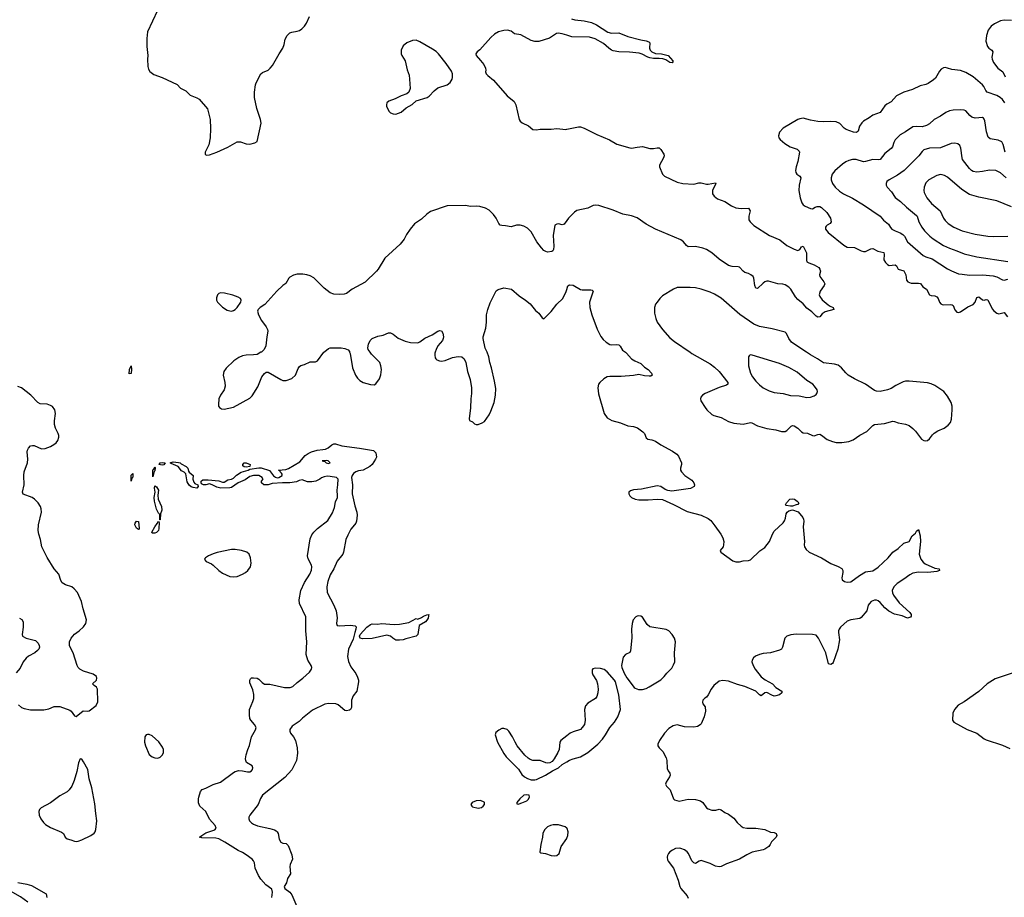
# Model space of a CAD drawing. Header units: inches. Extents: x 1305449 to 1407403, y 744709 to 841554.
# Tile 102 of 114: x 1384011 to 1394790, y 804032 to 813642. Entities that reach past the tile are written whole.
import ezdxf

# ---------------------------------------------------------------- set-up
doc = ezdxf.new("R2010")
doc.units = ezdxf.units.IN
doc.header["$MEASUREMENT"] = 0
for name, color, linetype in [('B3880', 7, 'Continuous'), ('B3881', 7, 'Continuous'), ('B3890', 7, 'Continuous'), ('B3891', 7, 'Continuous')]:
    doc.layers.add(name, color=color, linetype=linetype)

msp = doc.modelspace()

# ---------------------------------------------------------------- linework, layer by layer
at = {"layer": 'B3880', "color": 6}
for points, elevation in [([(1386652, 810000), (1386610, 809977), (1386570, 809971), (1386490, 809970), (1386450, 809960), (1386410, 809942), (1386355, 809905), (1386270, 809825), (1386245, 809790), (1386239, 809750), (1386257, 809670), (1386259, 809630), (1386249, 809590), (1386210, 809530), (1386192, 809490), (1386187, 809427), (1386189, 809409), (1386197, 809397), (1386222, 809382), (1386250, 809379), (1386350, 809398), (1386530, 809497), (1386556, 809524), (1386617, 809623), (1386661, 809730), (1386690, 809768), (1386710, 809782), (1386730, 809782), (1386870, 809701), (1386890, 809693), (1386928, 809692), (1386990, 809712), (1387030, 809750), (1387059, 809821), (1387074, 809846), (1387090, 809857), (1387130, 809868), (1387190, 809897), (1387250, 809897), (1387270, 809905), (1387342, 810000)], 1100), ([(1387623, 810000), (1387628, 809988), (1387653, 809830), (1387689, 809750), (1387710, 809717), (1387736, 809690), (1387770, 809669), (1387850, 809646), (1387890, 809644), (1387910, 809654), (1387950, 809711), (1387966, 809754), (1387971, 809810), (1387966, 809850), (1387953, 809890), (1387861, 809981), (1387848, 810000)], 1100), ([(1388559, 810000), (1388556, 809990), (1388555, 809970), (1388560, 809940), (1388567, 809927), (1388578, 809918), (1388606, 809906), (1388630, 809904), (1388670, 809910), (1388750, 809942), (1388810, 809955), (1388850, 809952), (1388877, 809930), (1388895, 809890), (1388915, 809790), (1388943, 809703), (1388956, 809610), (1388958, 809550), (1388949, 809490), (1388947, 809393), (1388930, 809271), (1388935, 809255), (1388970, 809237), (1388990, 809216), (1389010, 809208), (1389030, 809208), (1389074, 809226), (1389098, 809242), (1389150, 809316), (1389170, 809355), (1389204, 809450), (1389221, 809530), (1389223, 809603), (1389210, 809684), (1389177, 809830), (1389158, 809890), (1389148, 809950), (1389127, 810000)], 1100), ([(1383999, 806139), (1384032, 806112), (1384059, 806099), (1384130, 806086), (1384274, 806086), (1384330, 806095), (1384390, 806122), (1384450, 806120), (1384560, 806080), (1384574, 806070), (1384610, 806018), (1384630, 806011), (1384706, 806074), (1384750, 806071), (1384770, 806074), (1384847, 806133), (1384867, 806173), (1384864, 806310), (1384852, 806332), (1384826, 806350), (1384807, 806370), (1384850, 806410), (1384856, 806430), (1384850, 806450), (1384815, 806475), (1384710, 806508), (1384671, 806531), (1384650, 806550), (1384640, 806570), (1384596, 806710), (1384562, 806770), (1384556, 806790), (1384557, 806830), (1384576, 806870), (1384610, 806914), (1384662, 806950), (1384710, 806993), (1384736, 807030), (1384741, 807070), (1384705, 807190), (1384687, 807270), (1384642, 807370), (1384608, 807410), (1384583, 807430), (1384512, 807452), (1384476, 807476), (1384462, 807502), (1384440, 807570), (1384389, 807630), (1384310, 807753), (1384253, 807870), (1384240, 807950), (1384220, 808010), (1384213, 808050), (1384215, 808110), (1384248, 808250), (1384245, 808285), (1384238, 808310), (1384213, 808350), (1384173, 808393), (1384146, 808410), (1384050, 808446), (1384041, 808470), (1384060, 808550), (1384056, 808650), (1384060, 808690), (1384098, 808790), (1384101, 808830), (1384092, 808910), (1384096, 808930), (1384108, 808952), (1384130, 808974), (1384150, 808981), (1384170, 808981), (1384250, 808943), (1384290, 808946), (1384350, 808970), (1384385, 808990), (1384411, 809010), (1384427, 809033), (1384439, 809070), (1384438, 809090), (1384433, 809110), (1384403, 809170), (1384392, 809210), (1384391, 809250), (1384402, 809330), (1384396, 809370), (1384370, 809406), (1384350, 809419), (1384310, 809431), (1384235, 809435), (1384210, 809449), (1384133, 809530), (1384030, 809612), (1383990, 809624)], 1100), ([(1386771, 804030), (1386779, 804090), (1386770, 804121), (1386707, 804170), (1386651, 804230), (1386626, 804270), (1386590, 804350), (1386580, 804410), (1386571, 804430), (1386555, 804450), (1386490, 804498), (1386450, 804523), (1386403, 804543), (1386256, 804636), (1386191, 804671), (1386158, 804678), (1386005, 804685), (1385981, 804690), (1386004, 804710), (1386050, 804737), (1386148, 804770), (1386161, 804790), (1386150, 804818), (1386088, 804888), (1386050, 804970), (1385984, 805030), (1385970, 805066), (1385969, 805110), (1385971, 805130), (1385990, 805190), (1386009, 805211), (1386050, 805227), (1386130, 805268), (1386210, 805294), (1386350, 805400), (1386370, 805410), (1386410, 805419), (1386450, 805417), (1386505, 805405), (1386530, 805407), (1386550, 805417), (1386560, 805430), (1386565, 805450), (1386555, 805470), (1386494, 805510), (1386485, 805530), (1386483, 805550), (1386490, 805594), (1386507, 805650), (1386526, 805694), (1386549, 805790), (1386593, 805867), (1386598, 805890), (1386583, 805923), (1386542, 805970), (1386532, 805990), (1386525, 806030), (1386528, 806090), (1386565, 806175), (1386575, 806210), (1386573, 806253), (1386565, 806305), (1386530, 806379), (1386530, 806410), (1386537, 806423), (1386550, 806434), (1386570, 806437), (1386610, 806433), (1386630, 806421), (1386664, 806384), (1386690, 806365), (1386750, 806366), (1386910, 806330), (1386972, 806328), (1387001, 806339), (1387050, 806384), (1387110, 806430), (1387183, 806497), (1387207, 806530), (1387209, 806550), (1387203, 806570), (1387166, 806630), (1387149, 806690), (1387154, 806830), (1387143, 806950), (1387142, 807102), (1387074, 807250), (1387071, 807290), (1387090, 807392), (1387130, 807481), (1387187, 807570), (1387205, 807615), (1387208, 807650), (1387204, 807670), (1387170, 807738), (1387162, 807770), (1387190, 807958), (1387210, 808001), (1387230, 808029), (1387271, 808070), (1387383, 808157), (1387437, 808243), (1387459, 808301), (1387470, 808364), (1387489, 808411), (1387491, 808430), (1387485, 808490), (1387495, 808550), (1387498, 808610), (1387480, 808630), (1387410, 808641), (1387378, 808642), (1387344, 808636), (1387316, 808624), (1387297, 808610), (1387253, 808590), (1387210, 808581), (1387163, 808583), (1387102, 808602), (1387070, 808595), (1387040, 808580), (1386970, 808570), (1386889, 808571), (1386775, 808565), (1386731, 808550), (1386707, 808547), (1386682, 808550), (1386659, 808570), (1386658, 808590), (1386678, 808610), (1386672, 808612), (1386665, 808630), (1386628, 808650), (1386570, 808650), (1386530, 808639), (1386478, 808602), (1386402, 808570), (1386330, 808521), (1386310, 808517), (1386214, 808513), (1386170, 808523), (1386118, 808550), (1386090, 808558), (1386050, 808549), (1386024, 808550), (1386001, 808561), (1385996, 808570), (1385997, 808590), (1386017, 808603), (1386075, 808605), (1386191, 808591), (1386230, 808577), (1386250, 808577), (1386290, 808604), (1386330, 808610), (1386350, 808622), (1386384, 808656), (1386434, 808686), (1386513, 808710), (1386530, 808721), (1386630, 808736), (1386655, 808735), (1386746, 808706), (1386790, 808649), (1386810, 808634), (1386830, 808626), (1386849, 808630), (1386885, 808650), (1386885, 808665), (1386878, 808678), (1386862, 808690), (1386862, 808702), (1386846, 808710), (1386925, 808715), (1386954, 808726), (1387078, 808802), (1387138, 808870), (1387170, 808893), (1387205, 808910), (1387269, 808930), (1387330, 808934), (1387360, 808940), (1387387, 808953), (1387430, 808988), (1387450, 808996), (1387470, 808998), (1387537, 808977), (1387732, 808950), (1387883, 808923), (1387910, 808898), (1387916, 808850), (1387908, 808830), (1387868, 808770), (1387845, 808750), (1387771, 808711), (1387719, 808701), (1387690, 808690), (1387666, 808674), (1387649, 808651), (1387645, 808630), (1387653, 808550), (1387651, 808450), (1387679, 808319), (1387702, 808250), (1387704, 808216), (1387698, 808150), (1387692, 808130), (1387678, 808110), (1387635, 808065), (1387602, 807998), (1387583, 807950), (1387556, 807810), (1387547, 807790), (1387486, 807714), (1387450, 807630), (1387410, 807562), (1387384, 807490), (1387372, 807430), (1387377, 807370), (1387450, 807230), (1387475, 807170), (1387488, 807092), (1387479, 807030), (1387486, 807010), (1387510, 807005), (1387631, 807011), (1387684, 807004), (1387694, 806994), (1387692, 806970), (1387679, 806930), (1387663, 806857), (1387612, 806750), (1387601, 806670), (1387610, 806616), (1387635, 806555), (1387690, 806481), (1387710, 806444), (1387719, 806410), (1387720, 806390), (1387701, 806290), (1387662, 806238), (1387643, 806190), (1387642, 806110), (1387632, 806090), (1387620, 806080), (1387590, 806073), (1387570, 806079), (1387499, 806139), (1387472, 806152), (1387390, 806155), (1387350, 806148), (1387217, 806083), (1387106, 805994), (1387070, 805958), (1386993, 805907), (1386968, 805870), (1386967, 805850), (1386977, 805830), (1387010, 805789), (1387030, 805748), (1387049, 805670), (1387052, 805612), (1387040, 805530), (1387003, 805450), (1386990, 805428), (1386915, 805345), (1386670, 805150), (1386647, 805113), (1386622, 805050), (1386530, 804930), (1386521, 804910), (1386520, 804890), (1386526, 804870), (1386547, 804847), (1386572, 804832), (1386616, 804816), (1386750, 804787), (1386802, 804770), (1386819, 804759), (1386830, 804750), (1386840, 804730), (1386853, 804670), (1386870, 804635), (1386890, 804626), (1386930, 804622), (1386950, 804601), (1386990, 804496), (1386996, 804450), (1386972, 804390), (1386969, 804370), (1386974, 804290), (1386942, 804238), (1386932, 804190), (1386907, 804150), (1386914, 804130), (1386969, 804090), (1386990, 804061), (1387045, 803930)], 1000), ([(1384009, 807089), (1384034, 807074), (1384048, 807050), (1384049, 806990), (1384037, 806910), (1384043, 806890), (1384081, 806870), (1384184, 806844), (1384214, 806814), (1384223, 806790), (1384226, 806770), (1384220, 806750), (1384207, 806733), (1384176, 806710), (1384108, 806672), (1384082, 806650), (1384049, 806610), (1384017, 806543), (1383973, 806490)], 1100), ([(1390000, 805799), (1389937, 805750), (1389925, 805730), (1389916, 805650), (1389904, 805616), (1389864, 805550), (1389839, 805521), (1389816, 805504), (1389790, 805501), (1389770, 805505), (1389710, 805530), (1389630, 805531), (1389600, 805540), (1389576, 805556), (1389541, 805590), (1389459, 805690), (1389434, 805730), (1389407, 805790), (1389366, 805850), (1389347, 805870), (1389310, 805882), (1389290, 805880), (1389256, 805864), (1389223, 805837), (1389215, 805810), (1389241, 805730), (1389310, 805608), (1389337, 805570), (1389470, 805436), (1389510, 805376), (1389539, 805350), (1389570, 805332), (1389610, 805318), (1389650, 805318), (1389670, 805323), (1389769, 805370), (1389843, 805417), (1389909, 805450), (1389950, 805485), (1390000, 805516)], 1100), ([(1390000, 804788), (1389982, 804802), (1389910, 804825), (1389850, 804825), (1389821, 804819), (1389790, 804804), (1389755, 804770), (1389739, 804730), (1389736, 804690), (1389718, 804610), (1389706, 804530), (1389706, 804526), (1389718, 804518), (1389769, 804511), (1389831, 804490), (1389870, 804485), (1389890, 804489), (1389916, 804510), (1389938, 804590), (1390000, 804675)], 1100), ([(1383990, 804195), (1384090, 804177), (1384140, 804160), (1384301, 804070), (1384307, 804030)], 1000), ([(1384099, 803979), (1384019, 804039), (1383910, 804101)], 1000)]:
    msp.add_lwpolyline(points, dxfattribs=dict(at, elevation=elevation))
for points, elevation in [([(1385210, 809766), (1385213, 809810), (1385230, 809851), (1385235, 809815), (1385230, 809769)], 1000), ([(1385570, 808764), (1385536, 808770), (1385543, 808777), (1385547, 808790), (1385570, 808795), (1385602, 808790), (1385590, 808769)], 1000), ([(1385950, 808512), (1385910, 808519), (1385888, 808528), (1385866, 808546), (1385843, 808583), (1385828, 808670), (1385810, 808688), (1385783, 808703), (1385746, 808750), (1385670, 808781), (1385659, 808790), (1385690, 808800), (1385750, 808795), (1385766, 808790), (1385778, 808778), (1385833, 808750), (1385851, 808730), (1385859, 808699), (1385868, 808688), (1385910, 808650), (1385907, 808610), (1385918, 808578), (1385930, 808564), (1385962, 808550), (1385966, 808530)], 1000), ([(1386490, 808741), (1386467, 808747), (1386455, 808755), (1386453, 808770), (1386470, 808790), (1386490, 808788), (1386533, 808770), (1386530, 808749)], 1000), ([(1387370, 808816), (1387322, 808810), (1387350, 808806), (1387366, 808790), (1387390, 808783), (1387409, 808790), (1387388, 808810)], 1000), ([(1385470, 808635), (1385467, 808667), (1385470, 808714), (1385479, 808721), (1385490, 808745), (1385495, 808735), (1385490, 808702), (1385484, 808696)], 1000), ([(1385230, 808589), (1385230, 808653), (1385250, 808671), (1385250, 808634), (1385238, 808622)], 1000), ([(1385550, 808164), (1385545, 808165), (1385544, 808170), (1385544, 808224), (1385530, 808239), (1385510, 808284), (1385486, 808370), (1385482, 808410), (1385494, 808470), (1385487, 808513), (1385490, 808537), (1385510, 808525), (1385530, 808490), (1385524, 808436), (1385527, 808390), (1385563, 808310), (1385566, 808270), (1385553, 808230)], 1000), ([(1385310, 808060), (1385290, 808076), (1385273, 808110), (1385276, 808130), (1385291, 808151), (1385310, 808147), (1385320, 808070), (1385318, 808062)], 1000), ([(1385470, 808018), (1385461, 808021), (1385457, 808030), (1385490, 808090), (1385516, 808124), (1385531, 808151), (1385537, 808137), (1385533, 808070), (1385529, 808050), (1385510, 808027), (1385490, 808019)], 1000), ([(1386330, 807842), (1386173, 807807), (1386130, 807793), (1386077, 807770), (1386046, 807750), (1386039, 807741), (1386034, 807730), (1386051, 807710), (1386110, 807684), (1386130, 807670), (1386190, 807609), (1386230, 807580), (1386310, 807546), (1386350, 807541), (1386390, 807546), (1386450, 807570), (1386482, 807590), (1386510, 807611), (1386536, 807650), (1386544, 807690), (1386538, 807750), (1386522, 807790), (1386498, 807810), (1386439, 807830), (1386370, 807842)], 1100), ([(1388170, 806846), (1388130, 806848), (1388095, 806870), (1388072, 806892), (1388030, 806904), (1387870, 806866), (1387763, 806863), (1387738, 806870), (1387730, 806890), (1387738, 806910), (1387810, 806989), (1387850, 807019), (1387870, 807026), (1387930, 807022), (1387971, 807029), (1388110, 807020), (1388170, 807022), (1388270, 807042), (1388350, 807085), (1388370, 807076), (1388410, 807096), (1388430, 807111), (1388470, 807127), (1388491, 807130), (1388485, 807115), (1388482, 807090), (1388470, 807067), (1388453, 807050), (1388384, 807010), (1388371, 806910), (1388351, 806890), (1388238, 806862), (1388210, 806850)], 1000), ([(1385410, 805816), (1385396, 805810), (1385382, 805790), (1385377, 805730), (1385387, 805690), (1385430, 805596), (1385460, 805570), (1385490, 805558), (1385524, 805556), (1385550, 805567), (1385572, 805590), (1385585, 805615), (1385587, 805650), (1385576, 805676), (1385534, 805734), (1385462, 805802), (1385430, 805816)], 1100), ([(1384672, 805548), (1384655, 805505), (1384637, 805410), (1384609, 805310), (1384582, 805250), (1384554, 805210), (1384532, 805188), (1384450, 805144), (1384350, 805068), (1384247, 805013), (1384228, 804992), (1384220, 804970), (1384225, 804930), (1384243, 804890), (1384270, 804850), (1384293, 804830), (1384350, 804797), (1384470, 804747), (1384491, 804730), (1384510, 804690), (1384530, 804673), (1384570, 804663), (1384610, 804647), (1384630, 804644), (1384650, 804647), (1384690, 804660), (1384790, 804708), (1384827, 804733), (1384837, 804750), (1384844, 804776), (1384854, 804870), (1384843, 804950), (1384835, 805055), (1384801, 805230), (1384773, 805330), (1384756, 805430), (1384710, 805517), (1384690, 805544)], 1100), ([(1389554, 805154), (1389530, 805149), (1389485, 805110), (1389452, 805070), (1389454, 805054), (1389470, 805052), (1389496, 805064), (1389510, 805066), (1389562, 805090), (1389577, 805103), (1389594, 805130), (1389588, 805150)], 1100), ([(1389051, 805091), (1389010, 805087), (1388966, 805070), (1388951, 805050), (1388961, 805030), (1388970, 805024), (1389030, 805008), (1389065, 805016), (1389084, 805030), (1389099, 805050), (1389099, 805070), (1389095, 805075), (1389083, 805083)], 1100)]:
    msp.add_lwpolyline(points, close=True, dxfattribs=dict(at, elevation=elevation))
at = {"layer": 'B3881', "color": 6, "elevation": 1100}
for points in [[(1385519, 813741), (1385410, 813510), (1385403, 813437), (1385401, 813350), (1385414, 813250), (1385411, 813210), (1385412, 813130), (1385421, 813101), (1385436, 813076), (1385481, 813041), (1385570, 813010), (1385734, 812934), (1385772, 812892), (1385830, 812864), (1385877, 812817), (1385950, 812787), (1385977, 812770), (1386067, 812667), (1386098, 812550), (1386100, 812450), (1386096, 812350), (1386082, 812270), (1386042, 812190), (1386042, 812170), (1386050, 812161), (1386059, 812159), (1386090, 812164), (1386170, 812193), (1386290, 812247), (1386390, 812304), (1386430, 812304), (1386490, 812282), (1386530, 812279), (1386587, 812293), (1386610, 812310), (1386653, 812510), (1386647, 812550), (1386608, 812668), (1386583, 812790), (1386583, 812850), (1386593, 812927), (1386600, 812950), (1386650, 813050), (1386670, 813065), (1386730, 813091), (1386754, 813110), (1386779, 813141), (1386852, 813268), (1386893, 813330), (1386908, 813370), (1386918, 813430), (1386941, 813470), (1386970, 813497), (1386990, 813505), (1387050, 813516), (1387075, 813525), (1387099, 813541), (1387128, 813572), (1387150, 813605), (1387182, 813678)], [(1390000, 813473), (1389950, 813488), (1389907, 813493), (1389889, 813490), (1389810, 813440), (1389695, 813405), (1389650, 813404), (1389610, 813415), (1389497, 813477), (1389429, 813489), (1389390, 813516), (1389350, 813528), (1389310, 813524), (1389252, 813508), (1389210, 813484), (1389170, 813446), (1389050, 813313), (1389020, 813290), (1389006, 813270), (1389007, 813250), (1389057, 813197), (1389092, 813150), (1389112, 813110), (1389115, 813090), (1389112, 813070), (1389117, 813050), (1389135, 813030), (1389199, 812979), (1389347, 812807), (1389425, 812745), (1389441, 812710), (1389480, 812550), (1389490, 812530), (1389512, 812512), (1389580, 812480), (1389630, 812441), (1389670, 812436), (1389710, 812442), (1389830, 812442), (1389890, 812450), (1389990, 812441), (1390000, 812443)], [(1390000, 811443), (1389970, 811403), (1389950, 811396), (1389910, 811405), (1389890, 811404), (1389870, 811391), (1389850, 811278), (1389858, 811162), (1389855, 811125), (1389849, 811111), (1389837, 811103), (1389790, 811098), (1389770, 811103), (1389750, 811116), (1389724, 811144), (1389672, 811210), (1389610, 811319), (1389570, 811359), (1389530, 811382), (1389490, 811391), (1389450, 811391), (1389390, 811373), (1389330, 811386), (1389290, 811387), (1389272, 811392), (1389258, 811410), (1389227, 811470), (1389197, 811510), (1389150, 811555), (1389110, 811579), (1389050, 811596), (1389010, 811600), (1388950, 811596), (1388887, 811607), (1388690, 811603), (1388510, 811541), (1388470, 811512), (1388410, 811458), (1388335, 811405), (1388287, 811350), (1388247, 811290), (1388220, 811240), (1388175, 811185), (1388009, 811030), (1387935, 810910), (1387916, 810890), (1387792, 810768), (1387650, 810690), (1387590, 810644), (1387564, 810636), (1387507, 810633), (1387450, 810637), (1387410, 810651), (1387344, 810704), (1387230, 810815), (1387190, 810837), (1387153, 810850), (1387110, 810857), (1387050, 810855), (1387010, 810845), (1386970, 810824), (1386957, 810810), (1386925, 810755), (1386890, 810730), (1386825, 810670), (1386695, 810525), (1386644, 810490), (1386623, 810470), (1386619, 810461), (1386616, 810450), (1386625, 810410), (1386660, 810350), (1386710, 810278), (1386724, 810250), (1386727, 810230), (1386716, 810170), (1386707, 810070), (1386688, 810032), (1386657, 810003), (1386652, 810000)], [(1389127, 810000), (1389107, 810047), (1389086, 810150), (1389086, 810170), (1389114, 810266), (1389121, 810330), (1389123, 810410), (1389135, 810470), (1389160, 810540), (1389228, 810672), (1389250, 810687), (1389310, 810706), (1389395, 810690), (1389478, 810618), (1389549, 810570), (1389598, 810530), (1389658, 810458), (1389696, 810430), (1389730, 810378), (1389750, 810367), (1389830, 810446), (1389893, 810527), (1389957, 810590), (1389994, 810666), (1390000, 810686)], [(1387848, 810000), (1387827, 810030), (1387823, 810050), (1387831, 810090), (1387849, 810131), (1387870, 810150), (1387930, 810176), (1387991, 810189), (1388050, 810212), (1388070, 810213), (1388099, 810199), (1388156, 810156), (1388230, 810121), (1388290, 810108), (1388370, 810104), (1388390, 810113), (1388447, 810153), (1388526, 810190), (1388590, 810231), (1388610, 810240), (1388630, 810236), (1388645, 810210), (1388650, 810170), (1388647, 810150), (1388638, 810130), (1388590, 810069), (1388569, 810030), (1388559, 810000)], [(1387342, 810000), (1387350, 810010), (1387390, 810041), (1387410, 810049), (1387530, 810049), (1387570, 810043), (1387607, 810027), (1387620, 810010), (1387623, 810000)]]:
    msp.add_lwpolyline(points, dxfattribs=at)
for points in [[(1388350, 813417), (1388310, 813416), (1388250, 813388), (1388210, 813354), (1388187, 813310), (1388187, 813270), (1388194, 813250), (1388231, 813190), (1388252, 813092), (1388273, 813033), (1388280, 812990), (1388284, 812890), (1388270, 812850), (1388250, 812831), (1388186, 812810), (1388123, 812777), (1388051, 812750), (1388031, 812730), (1388026, 812710), (1388028, 812690), (1388056, 812636), (1388070, 812622), (1388098, 812610), (1388130, 812609), (1388186, 812630), (1388242, 812678), (1388308, 812712), (1388350, 812752), (1388472, 812790), (1388495, 812805), (1388550, 812863), (1388590, 812895), (1388692, 812928), (1388724, 812956), (1388745, 812990), (1388751, 813009), (1388748, 813050), (1388737, 813077), (1388681, 813161), (1388597, 813270), (1388572, 813292), (1388530, 813320), (1388390, 813401)], [(1386210, 810650), (1386190, 810643), (1386175, 810630), (1386164, 810596), (1386167, 810570), (1386176, 810550), (1386230, 810496), (1386283, 810463), (1386310, 810453), (1386330, 810451), (1386350, 810456), (1386370, 810467), (1386391, 810490), (1386432, 810550), (1386436, 810570), (1386427, 810590), (1386404, 810604), (1386346, 810626), (1386253, 810647)]]:
    msp.add_lwpolyline(points, close=True, dxfattribs=at)
at = {"layer": 'B3890', "color": 6}
for points, elevation in [([(1390643, 810000), (1390655, 809990), (1390710, 809930), (1390746, 809906), (1390810, 809876), (1390850, 809839), (1390891, 809810), (1390927, 809770), (1390936, 809750), (1390920, 809740), (1390903, 809737), (1390850, 809742), (1390790, 809757), (1390730, 809746), (1390594, 809734), (1390470, 809734), (1390443, 809730), (1390406, 809710), (1390363, 809670), (1390349, 809651), (1390341, 809610), (1390346, 809546), (1390409, 809329), (1390444, 809284), (1390492, 809252), (1390590, 809229), (1390670, 809196), (1390730, 809189), (1390773, 809173), (1390834, 809130), (1390850, 809110), (1390870, 809064), (1390887, 809050), (1390930, 809042), (1390970, 809028), (1391030, 808987), (1391157, 808917), (1391205, 808885), (1391223, 808863), (1391257, 808790), (1391258, 808770), (1391245, 808730), (1391246, 808710), (1391255, 808690), (1391293, 808650), (1391370, 808598), (1391392, 808570), (1391400, 808550), (1391394, 808530), (1391354, 808510), (1391150, 808481), (1391105, 808485), (1391077, 808497), (1391030, 808530), (1390990, 808539), (1390817, 808503), (1390730, 808493), (1390698, 808482), (1390681, 808470), (1390681, 808450), (1390689, 808430), (1390710, 808410), (1390750, 808393), (1390790, 808385), (1390890, 808385), (1390990, 808392), (1391050, 808387), (1391170, 808334), (1391318, 808258), (1391470, 808218), (1391550, 808180), (1391577, 808157), (1391621, 808101), (1391686, 808010), (1391707, 807967), (1391719, 807930), (1391717, 807890), (1391711, 807870), (1391679, 807830), (1391688, 807810), (1391818, 807718), (1391850, 807704), (1391890, 807705), (1391930, 807715), (1391990, 807720), (1392010, 807726), (1392113, 807827), (1392170, 807861), (1392220, 807930), (1392251, 808010), (1392270, 808041), (1392368, 808132), (1392385, 808155), (1392396, 808184), (1392402, 808230), (1392414, 808250), (1392430, 808264), (1392470, 808274), (1392532, 808252), (1392586, 808190), (1392592, 808172), (1392595, 808150), (1392590, 808090), (1392604, 807930), (1392599, 807890), (1392603, 807870), (1392620, 807840), (1392654, 807810), (1392790, 807750), (1392890, 807689), (1392970, 807655), (1393011, 807631), (1393022, 807610), (1393024, 807590), (1393012, 807530), (1393015, 807510), (1393041, 807490), (1393070, 807483), (1393110, 807488), (1393205, 807555), (1393270, 807595), (1393350, 807608), (1393410, 807646), (1393520, 807750), (1393570, 807811), (1393628, 807852), (1393690, 807911), (1393750, 807930), (1393782, 807990), (1393819, 808021), (1393830, 808041), (1393850, 808061), (1393870, 807990), (1393873, 807930), (1393858, 807790), (1393876, 807736), (1393902, 807702), (1393924, 807684), (1394030, 807638), (1394076, 807630), (1394082, 807610), (1394050, 807600), (1393952, 807588), (1393850, 807594), (1393790, 807583), (1393755, 807565), (1393690, 807514), (1393617, 807470), (1393582, 807430), (1393563, 807390), (1393567, 807367), (1393579, 807339), (1393638, 807258), (1393757, 807150), (1393770, 807130), (1393772, 807110), (1393762, 807099), (1393730, 807090), (1393673, 807113), (1393590, 807133), (1393525, 807165), (1393481, 807201), (1393430, 807262), (1393410, 807280), (1393390, 807287), (1393370, 807286), (1393334, 807270), (1393313, 807250), (1393301, 807230), (1393286, 807170), (1393225, 807095), (1393210, 807086), (1393110, 807072), (1393070, 807057), (1392998, 806990), (1392984, 806970), (1392975, 806950), (1392974, 806930), (1392987, 806850), (1392967, 806750), (1392915, 806605), (1392910, 806594), (1392890, 806583), (1392867, 806590), (1392836, 806710), (1392757, 806870), (1392730, 806901), (1392690, 806910), (1392510, 806915), (1392453, 806907), (1392410, 806892), (1392388, 806870), (1392363, 806770), (1392350, 806748), (1392330, 806737), (1392230, 806710), (1392150, 806700), (1392110, 806690), (1392068, 806672), (1392046, 806654), (1392030, 806630), (1392028, 806612), (1392040, 806570), (1392062, 806530), (1392130, 806447), (1392172, 806412), (1392254, 806370), (1392290, 806330), (1392355, 806290), (1392356, 806270), (1392329, 806250), (1392290, 806237), (1392270, 806236), (1392244, 806244), (1392190, 806273), (1392170, 806272), (1392130, 806238), (1392110, 806250), (1392070, 806291), (1391950, 806342), (1391870, 806363), (1391770, 806399), (1391710, 806407), (1391670, 806400), (1391609, 806351), (1391580, 806310), (1391550, 806249), (1391530, 806225), (1391510, 806213), (1391490, 806189), (1391486, 806170), (1391490, 806151), (1391516, 806116), (1391519, 806070), (1391505, 806010), (1391470, 805933), (1391460, 805920), (1391430, 805902), (1391390, 805895), (1391290, 805900), (1391210, 805922), (1391165, 805910), (1391119, 805881), (1391070, 805829), (1391014, 805750), (1390996, 805710), (1390998, 805690), (1391011, 805670), (1391051, 805630), (1391090, 805558), (1391096, 805530), (1391101, 805441), (1391110, 805416), (1391127, 805390), (1391131, 805370), (1391124, 805350), (1391087, 805293), (1391081, 805270), (1391091, 805250), (1391131, 805210), (1391170, 805111), (1391181, 805101), (1391230, 805084), (1391330, 805106), (1391410, 805102), (1391466, 805090), (1391490, 805070), (1391530, 805011), (1391550, 805001), (1391590, 804988), (1391632, 804988), (1391670, 804996), (1391689, 804991), (1391730, 804961), (1391770, 804941), (1391830, 804899), (1391866, 804850), (1391910, 804810), (1391930, 804798), (1391970, 804788), (1392070, 804789), (1392170, 804774), (1392230, 804745), (1392270, 804741), (1392291, 804730), (1392301, 804710), (1392292, 804690), (1392240, 804639), (1392228, 804610), (1392211, 804590), (1392170, 804561), (1392150, 804552), (1392030, 804525), (1391970, 804498), (1391891, 804449), (1391750, 804400), (1391690, 804371), (1391670, 804367), (1391630, 804374), (1391570, 804404), (1391470, 804435), (1391450, 804429), (1391410, 804401), (1391390, 804408), (1391371, 804431), (1391334, 804510), (1391320, 804530), (1391290, 804552), (1391250, 804567), (1391230, 804571), (1391190, 804566), (1391156, 804550), (1391129, 804530), (1391113, 804510), (1391103, 804490), (1391100, 804470), (1391103, 804443), (1391110, 804428), (1391170, 804350), (1391218, 804218), (1391237, 804150), (1391250, 804128), (1391318, 804050), (1391330, 804021)], 1100), ([(1391353, 810000), (1391370, 809988), (1391570, 809875), (1391619, 809839), (1391670, 809790), (1391765, 809670), (1391764, 809650), (1391750, 809641), (1391667, 809613), (1391515, 809550), (1391486, 809530), (1391468, 809510), (1391463, 809490), (1391469, 809470), (1391514, 809394), (1391533, 809370), (1391590, 809320), (1391610, 809308), (1391690, 809286), (1391770, 809244), (1391830, 809224), (1391930, 809212), (1392010, 809230), (1392028, 809228), (1392090, 809194), (1392190, 809167), (1392290, 809150), (1392350, 809132), (1392390, 809134), (1392410, 809145), (1392458, 809190), (1392470, 809197), (1392490, 809195), (1392529, 809170), (1392570, 809130), (1392590, 809119), (1392635, 809115), (1392690, 809088), (1392710, 809086), (1392750, 809100), (1392770, 809102), (1392790, 809094), (1392850, 809046), (1392910, 809022), (1392950, 809014), (1393010, 809014), (1393090, 809025), (1393137, 809043), (1393210, 809092), (1393286, 809134), (1393350, 809198), (1393370, 809210), (1393478, 809222), (1393570, 809246), (1393590, 809244), (1393630, 809226), (1393710, 809212), (1393750, 809199), (1393790, 809167), (1393818, 809138), (1393885, 809050), (1393910, 809035), (1393930, 809030), (1393950, 809036), (1393970, 809053), (1394003, 809097), (1394024, 809116), (1394061, 809139), (1394131, 809169), (1394177, 809203), (1394201, 809230), (1394213, 809267), (1394221, 809370), (1394220, 809410), (1394208, 809450), (1394170, 809520), (1394127, 809570), (1394030, 809638), (1393990, 809655), (1393950, 809665), (1393750, 809685), (1393710, 809685), (1393683, 809677), (1393604, 809636), (1393550, 809603), (1393512, 809588), (1393430, 809571), (1393390, 809575), (1393370, 809581), (1393271, 809651), (1393150, 809709), (1393081, 809750), (1393054, 809774), (1393008, 809830), (1392970, 809860), (1392931, 809871), (1392810, 809886), (1392745, 809930), (1392670, 809972), (1392626, 810000)], 1200), ([(1390000, 805516), (1390030, 805535), (1390069, 805550), (1390150, 805570), (1390230, 805616), (1390340, 805710), (1390390, 805762), (1390425, 805810), (1390470, 805890), (1390524, 805950), (1390542, 805978), (1390560, 806010), (1390588, 806090), (1390572, 806250), (1390532, 806390), (1390522, 806410), (1390442, 806502), (1390410, 806527), (1390370, 806536), (1390310, 806541), (1390286, 806534), (1390278, 806522), (1390277, 806490), (1390285, 806470), (1390325, 806405), (1390338, 806370), (1390345, 806310), (1390342, 806270), (1390330, 806230), (1390315, 806210), (1390230, 806158), (1390206, 806130), (1390193, 806087), (1390203, 805970), (1390194, 805926), (1390170, 805890), (1390149, 805871), (1390070, 805845), (1390039, 805830), (1390000, 805799)], 1100), ([(1394910, 806496), (1394690, 806426), (1394604, 806370), (1394513, 806287), (1394350, 806174), (1394284, 806136), (1394246, 806090), (1394227, 806050), (1394224, 805970), (1394239, 805950), (1394385, 805870), (1394490, 805831), (1394569, 805769), (1394590, 805757), (1394770, 805698), (1394850, 805662)], 1200), ([(1390000, 804675), (1390002, 804678), (1390012, 804710), (1390015, 804750), (1390004, 804784), (1390000, 804788)], 1100)]:
    msp.add_lwpolyline(points, dxfattribs=dict(at, elevation=elevation))
for points, elevation in [([(1392009, 809971), (1391998, 809962), (1391991, 809949), (1391991, 809850), (1391999, 809810), (1392013, 809770), (1392035, 809730), (1392070, 809683), (1392110, 809643), (1392150, 809611), (1392217, 809577), (1392270, 809558), (1392370, 809548), (1392450, 809528), (1392545, 809525), (1392630, 809504), (1392670, 809507), (1392710, 809522), (1392730, 809538), (1392739, 809550), (1392744, 809570), (1392740, 809590), (1392714, 809630), (1392694, 809650), (1392630, 809691), (1392523, 809783), (1392430, 809835), (1392330, 809876), (1392030, 809969)], 1300), ([(1392450, 808314), (1392403, 808323), (1392396, 808330), (1392407, 808350), (1392442, 808390), (1392470, 808397), (1392492, 808390), (1392521, 808370), (1392540, 808350), (1392530, 808333), (1392510, 808329), (1392470, 808315)], 1100), ([(1390790, 807113), (1390770, 807110), (1390758, 807102), (1390728, 807070), (1390717, 807030), (1390710, 806970), (1390712, 806872), (1390699, 806730), (1390689, 806711), (1390644, 806690), (1390619, 806661), (1390601, 806570), (1390602, 806550), (1390627, 806487), (1390656, 806436), (1390739, 806330), (1390750, 806321), (1390785, 806306), (1390830, 806308), (1390870, 806320), (1390903, 806337), (1391030, 806415), (1391067, 806450), (1391094, 806486), (1391150, 806543), (1391170, 806576), (1391183, 806610), (1391178, 806710), (1391191, 806830), (1391178, 806870), (1391153, 806910), (1391116, 806950), (1391090, 806963), (1390910, 806995), (1390881, 807021), (1390830, 807101), (1390810, 807112)], 1100)]:
    msp.add_lwpolyline(points, close=True, dxfattribs=dict(at, elevation=elevation))
at = {"layer": 'B3891', "color": 6}
for points, elevation in [([(1390053, 813653), (1390090, 813641), (1390191, 813629), (1390272, 813612), (1390325, 813585), (1390450, 813505), (1390490, 813495), (1390570, 813497), (1390670, 813458), (1390810, 813421), (1390869, 813409), (1390898, 813398), (1390911, 813390), (1390907, 813330), (1390914, 813310), (1390930, 813290), (1390970, 813273), (1391036, 813270), (1391110, 813250), (1391161, 813190), (1391160, 813180), (1391154, 813170), (1391130, 813173), (1391083, 813203), (1391052, 813212), (1391010, 813218), (1390950, 813216), (1390910, 813223), (1390888, 813230), (1390824, 813264), (1390794, 813274), (1390686, 813286), (1390570, 813289), (1390510, 813302), (1390489, 813310), (1390459, 813330), (1390402, 813382), (1390310, 813433), (1390250, 813452), (1390056, 813456), (1390000, 813473)], 1100), ([(1394870, 813632), (1394790, 813636), (1394750, 813628), (1394682, 813598), (1394648, 813572), (1394614, 813526), (1394594, 813470), (1394588, 813408), (1394607, 813347), (1394621, 813330), (1394654, 813310), (1394665, 813290), (1394654, 813230), (1394657, 813210), (1394673, 813173), (1394721, 813110), (1394776, 813070), (1394798, 813018)], 1200), ([(1394796, 812730), (1394770, 812767), (1394746, 812790), (1394710, 812813), (1394603, 812850), (1394588, 812868), (1394567, 812910), (1394550, 812930), (1394450, 813016), (1394370, 813062), (1394310, 813086), (1394217, 813097), (1394170, 813113), (1394142, 813118), (1394125, 813115), (1394099, 813101), (1394081, 813079), (1394037, 813003), (1394016, 812984), (1393955, 812945), (1393930, 812934), (1393870, 812917), (1393784, 812876), (1393690, 812850), (1393610, 812807), (1393550, 812741), (1393504, 812716), (1393481, 812699), (1393430, 812624), (1393350, 812598), (1393310, 812566), (1393250, 812531), (1393230, 812514), (1393204, 812476), (1393190, 812423), (1393172, 812408), (1393141, 812410), (1393060, 812440), (1393036, 812456), (1392990, 812505), (1392950, 812522), (1392890, 812529), (1392810, 812524), (1392750, 812529), (1392670, 812542), (1392590, 812562), (1392550, 812557), (1392530, 812548), (1392370, 812454), (1392330, 812410), (1392317, 812370), (1392323, 812350), (1392337, 812330), (1392387, 812286), (1392447, 812250), (1392524, 812224), (1392544, 812204), (1392547, 812190), (1392529, 812090), (1392510, 812030), (1392506, 811990), (1392509, 811969), (1392519, 811950), (1392551, 811930), (1392562, 811910), (1392546, 811830), (1392542, 811770), (1392554, 811690), (1392575, 811635), (1392590, 811616), (1392610, 811601), (1392670, 811573), (1392690, 811570), (1392721, 811590), (1392743, 811597), (1392770, 811595), (1392790, 811585), (1392847, 811530), (1392886, 811470), (1392895, 811430), (1392883, 811410), (1392850, 811392), (1392839, 811381), (1392831, 811370), (1392834, 811350), (1392862, 811310), (1393032, 811172), (1393070, 811153), (1393150, 811146), (1393224, 811110), (1393250, 811103), (1393270, 811103), (1393330, 811133), (1393350, 811135), (1393407, 811107), (1393470, 811091), (1393476, 811070), (1393473, 811013), (1393490, 810983), (1393510, 810962), (1393530, 810952), (1393597, 810957), (1393610, 810948), (1393629, 810909), (1393692, 810892), (1393711, 810850), (1393718, 810790), (1393733, 810773), (1393770, 810757), (1393850, 810757), (1393872, 810752), (1393898, 810718), (1393938, 810690), (1393971, 810631), (1393990, 810623), (1394030, 810620), (1394050, 810609), (1394065, 810590), (1394082, 810550), (1394097, 810530), (1394110, 810522), (1394130, 810518), (1394203, 810523), (1394219, 810519), (1394231, 810511), (1394250, 810464), (1394270, 810441), (1394290, 810436), (1394310, 810442), (1394390, 810498), (1394450, 810524), (1394471, 810549), (1394490, 810599), (1394510, 810606), (1394550, 810575), (1394570, 810572), (1394590, 810578), (1394610, 810574), (1394656, 810476), (1394674, 810454), (1394707, 810427), (1394730, 810420), (1394790, 810435), (1394827, 810387)], 1200), ([(1394799, 812190), (1394777, 812277), (1394763, 812303), (1394723, 812323), (1394636, 812336), (1394615, 812355), (1394594, 812414), (1394576, 812536), (1394570, 812553), (1394562, 812562), (1394550, 812570), (1394470, 812564), (1394434, 812574), (1394412, 812592), (1394370, 812643), (1394350, 812652), (1394315, 812655), (1394230, 812650), (1394190, 812643), (1394150, 812626), (1394090, 812587), (1394021, 812550), (1393970, 812502), (1393938, 812482), (1393890, 812469), (1393830, 812474), (1393790, 812468), (1393710, 812413), (1393650, 812380), (1393623, 812357), (1393595, 812325), (1393581, 812299), (1393567, 812250), (1393553, 812230), (1393482, 812178), (1393430, 812112), (1393410, 812108), (1393350, 812112), (1393270, 812088), (1393250, 812087), (1393170, 812111), (1393150, 812112), (1393129, 812111), (1393090, 812100), (1393056, 812084), (1393019, 812061), (1392934, 811986), (1392905, 811950), (1392894, 811910), (1392895, 811890), (1392910, 811849), (1392939, 811810), (1392985, 811765), (1393030, 811735), (1393130, 811687), (1393250, 811616), (1393430, 811491), (1393466, 811446), (1393524, 811404), (1393545, 811365), (1393559, 811350), (1393595, 811330), (1393650, 811308), (1393678, 811290), (1393696, 811270), (1393730, 811210), (1393901, 811061), (1393930, 811045), (1394002, 811022), (1394170, 810913), (1394211, 810891), (1394290, 810860), (1394330, 810854), (1394410, 810846), (1394550, 810850), (1394670, 810838), (1394708, 810828), (1394770, 810794), (1394790, 810791), (1394830, 810801)], 1300), ([(1390000, 812443), (1390130, 812470), (1390150, 812470), (1390190, 812456), (1390330, 812384), (1390467, 812327), (1390550, 812280), (1390690, 812239), (1390710, 812236), (1390770, 812248), (1390830, 812252), (1390910, 812232), (1390950, 812231), (1390990, 812239), (1391010, 812238), (1391030, 812220), (1391064, 812170), (1391067, 812150), (1391061, 812130), (1391017, 812050), (1391015, 812030), (1391049, 811950), (1391070, 811929), (1391210, 811863), (1391270, 811847), (1391390, 811841), (1391446, 811854), (1391470, 811854), (1391530, 811841), (1391550, 811842), (1391630, 811857), (1391634, 811850), (1391596, 811770), (1391597, 811737), (1391613, 811710), (1391650, 811679), (1391730, 811650), (1391804, 811604), (1391850, 811581), (1391910, 811573), (1391990, 811579), (1392008, 811550), (1391993, 811490), (1391995, 811450), (1392007, 811427), (1392050, 811387), (1392218, 811278), (1392333, 811233), (1392410, 811168), (1392490, 811129), (1392530, 811116), (1392550, 811125), (1392570, 811154), (1392590, 811161), (1392625, 811090), (1392623, 811010), (1392630, 810990), (1392650, 810978), (1392710, 810958), (1392758, 810930), (1392772, 810910), (1392777, 810890), (1392768, 810850), (1392769, 810830), (1392816, 810770), (1392826, 810750), (1392817, 810730), (1392774, 810670), (1392765, 810630), (1392770, 810610), (1392796, 810576), (1392861, 810521), (1392884, 810504), (1392916, 810490), (1392925, 810470), (1392830, 810444), (1392798, 810422), (1392770, 810390), (1392750, 810383), (1392730, 810396), (1392684, 810444), (1392630, 810482), (1392589, 810529), (1392530, 810578), (1392506, 810606), (1392452, 810692), (1392430, 810712), (1392390, 810739), (1392366, 810746), (1392310, 810751), (1392210, 810779), (1392190, 810780), (1392170, 810773), (1392150, 810758), (1392090, 810697), (1392070, 810701), (1392060, 810730), (1392050, 810813), (1392040, 810830), (1392017, 810850), (1391990, 810864), (1391950, 810874), (1391930, 810888), (1391891, 810931), (1391877, 810937), (1391810, 810939), (1391770, 810949), (1391670, 811018), (1391589, 811089), (1391530, 811124), (1391490, 811142), (1391410, 811157), (1391330, 811155), (1391310, 811169), (1391278, 811210), (1391250, 811230), (1390970, 811349), (1390870, 811403), (1390770, 811472), (1390710, 811493), (1390613, 811513), (1390510, 811558), (1390350, 811607), (1390310, 811612), (1390291, 811609), (1390230, 811580), (1390110, 811553), (1390084, 811536), (1390021, 811470), (1390000, 811443)], 1100), ([(1394811, 811911), (1394750, 811965), (1394696, 811990), (1394630, 811994), (1394550, 811978), (1394490, 811972), (1394450, 811978), (1394430, 811990), (1394410, 812011), (1394334, 812110), (1394328, 812130), (1394315, 812235), (1394303, 812264), (1394282, 812282), (1394250, 812291), (1394210, 812286), (1394090, 812239), (1393970, 812235), (1393910, 812216), (1393890, 812199), (1393853, 812150), (1393693, 811990), (1393621, 811939), (1393529, 811890), (1393506, 811870), (1393496, 811850), (1393496, 811830), (1393509, 811810), (1393556, 811756), (1393595, 811695), (1393653, 811653), (1393718, 811590), (1393830, 811498), (1393836, 811490), (1393855, 811430), (1393887, 811370), (1393917, 811330), (1393974, 811270), (1394010, 811241), (1394126, 811170), (1394190, 811139), (1394270, 811112), (1394350, 811077), (1394490, 811047), (1394830, 810993)], 1400), ([(1394870, 811593), (1394710, 811659), (1394510, 811699), (1394410, 811729), (1394324, 811784), (1394170, 811919), (1394137, 811937), (1394110, 811945), (1394090, 811946), (1394050, 811935), (1393964, 811890), (1393930, 811856), (1393912, 811810), (1393909, 811770), (1393913, 811750), (1393943, 811690), (1393993, 811630), (1394088, 811550), (1394123, 811470), (1394142, 811442), (1394177, 811410), (1394237, 811370), (1394330, 811329), (1394470, 811292), (1394610, 811271), (1394670, 811267), (1394830, 811270)], 1500), ([(1390000, 810686), (1390013, 810727), (1390030, 810738), (1390070, 810735), (1390150, 810687), (1390170, 810684), (1390264, 810684), (1390279, 810679), (1390288, 810670), (1390248, 810550), (1390253, 810490), (1390274, 810410), (1390332, 810252), (1390374, 810174), (1390399, 810139), (1390430, 810110), (1390470, 810086), (1390490, 810082), (1390550, 810087), (1390570, 810081), (1390586, 810066), (1390610, 810025), (1390643, 810000)], 1100), ([(1392626, 810000), (1392574, 810034), (1392462, 810110), (1392433, 810150), (1392407, 810207), (1392390, 810222), (1392250, 810258), (1392110, 810283), (1392050, 810308), (1391894, 810414), (1391692, 810592), (1391617, 810637), (1391570, 810658), (1391470, 810692), (1391410, 810706), (1391350, 810711), (1391210, 810711), (1391170, 810693), (1391050, 810618), (1391020, 810590), (1390989, 810550), (1390973, 810527), (1390962, 810490), (1390962, 810430), (1390976, 810370), (1390991, 810330), (1391048, 810248), (1391130, 810160), (1391179, 810119), (1391353, 810000)], 1200)]:
    msp.add_lwpolyline(points, dxfattribs=dict(at, elevation=elevation))

doc.saveas('drawing.dxf')
